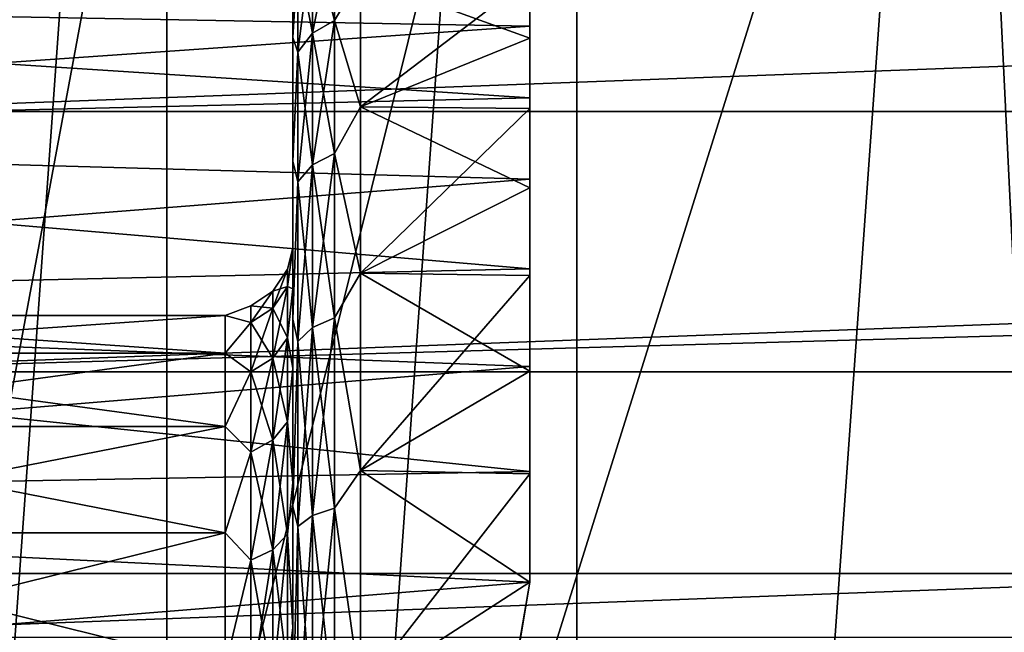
# Model space of a CAD drawing. Header units: metres. Extents: x -109 to 109, y -19 to 107.
# Tile 40 of 256: x -86.01 to -83.1, y 14.83 to 16.64. Entities that reach past the tile are written whole.
import ezdxf

# ---------------------------------------------------------------- set-up
doc = ezdxf.new("R2010")
doc.units = ezdxf.units.M
doc.layers.add('solid_21_412_310_XXX', color=7, linetype='CONTINUOUS')

msp = doc.modelspace()

# ---------------------------------------------------------------- linework, layer by layer
at = {"layer": 'solid_21_412_310_XXX'}
for points in [[(-84.392303, 23.555944, 35.855), (-89.392303, 14.89569, 35.855), (-89.375862, 14.924166, 36.209896)], [(-84.392303, 23.555944, 27.855), (-89.392303, 14.89569, 35.855), (-84.392303, 23.555944, 35.855)], [(-84.392303, 23.555944, 27.855), (-89.392303, 14.89569, 27.855), (-89.392303, 14.89569, 35.855)], [(-84.408745, 23.527468, 27.500105), (-89.392303, 14.89569, 27.855), (-84.392303, 23.555944, 27.855)], [(-84.408745, 23.527468, 36.209896), (-84.392303, 23.555944, 35.855), (-89.375862, 14.924166, 36.209896)], [(-89.375862, 14.924166, 27.500105), (-89.392303, 14.89569, 27.855), (-84.408745, 23.527468, 27.500105)], [(-84.408745, 23.527468, 36.209896), (-89.375862, 14.924166, 36.209896), (-89.325371, 15.011626, 36.566654)], [(-89.375862, 14.924166, 27.500105), (-84.408745, 23.527468, 27.500105), (-84.459244, 23.440008, 27.143345)], [(-84.408745, 23.527468, 36.209896), (-89.325371, 15.011626, 36.566654), (-84.459244, 23.440008, 36.566654)], [(-89.375862, 14.924166, 27.500105), (-84.459244, 23.440008, 27.143345), (-89.325371, 15.011625, 27.143347)], [(-84.459244, 23.440008, 36.566654), (-89.325371, 15.011626, 36.566654), (-89.297699, 15.059552, 36.698124)], [(-89.325371, 15.011625, 27.143347), (-84.459244, 23.440008, 27.143345), (-84.486336, 23.393074, 27.014374)], [(-84.459244, 23.440008, 36.566654), (-89.297699, 15.059552, 36.698124), (-84.486908, 23.392082, 36.698124)], [(-89.325371, 15.011625, 27.143347), (-84.486336, 23.393074, 27.014374), (-89.298271, 15.058559, 27.014376)], [(-89.298271, 15.058559, 27.014376), (-84.486336, 23.393074, 27.014374), (-84.547371, 23.287367, 26.78381)], [(-84.486908, 23.392082, 36.698124), (-89.297699, 15.059552, 36.698124), (-89.237244, 15.164267, 36.926189)], [(-84.547363, 23.287369, 36.926189), (-84.486908, 23.392082, 36.698124), (-89.237244, 15.164267, 36.926189)], [(-84.361374, 4.159482, 40.355), (-84.361458, 22.292082, 40.355), (-82.990471, 23.319056, 40.355)], [(-82.990417, 3.132543, 40.355), (-84.361374, 4.159482, 40.355), (-82.990471, 23.319056, 40.355)], [(-89.237244, 15.164266, 26.783812), (-89.298271, 15.058559, 27.014376), (-84.547371, 23.287367, 26.78381)], [(-84.547363, 23.287369, 36.926189), (-89.237244, 15.164267, 36.926189), (-89.105576, 15.392313, 37.287514)], [(-89.237244, 15.164266, 26.783812), (-84.547371, 23.287367, 26.78381), (-84.679031, 23.05932, 26.422485)], [(-84.679031, 23.059322, 37.287514), (-84.547363, 23.287369, 36.926189), (-89.105576, 15.392313, 37.287514)], [(-89.105583, 15.392311, 26.422489), (-89.237244, 15.164266, 26.783812), (-84.679031, 23.05932, 26.422485)], [(-89.105583, 15.392311, 26.422489), (-84.679031, 23.05932, 26.422485), (-84.789268, 22.868387, 26.193264)], [(-84.679031, 23.059322, 37.287514), (-89.105576, 15.392313, 37.287514), (-88.994057, 15.58547, 37.519138)], [(-84.679031, 23.059322, 37.287514), (-88.994057, 15.58547, 37.519138), (-84.79055, 22.866165, 37.519138)], [(-89.105583, 15.392311, 26.422489), (-84.789268, 22.868387, 26.193264), (-88.995346, 15.583246, 26.193264)], [(-88.995346, 15.583246, 26.193264), (-84.789268, 22.868387, 26.193264), (-84.86264, 22.741295, 26.063379)], [(-84.79055, 22.866165, 37.519138), (-88.994057, 15.58547, 37.519138), (-88.921967, 15.71034, 37.646622)], [(-84.86264, 22.741295, 37.646622), (-84.79055, 22.866165, 37.519138), (-88.921967, 15.71034, 37.646622)], [(-88.921967, 15.710339, 26.063379), (-88.995346, 15.583246, 26.193264), (-84.86264, 22.741295, 26.063379)], [(-84.86264, 22.741295, 37.646622), (-88.921967, 15.71034, 37.646622), (-88.678276, 16.132427, 37.991936)], [(-88.921967, 15.710339, 26.063379), (-84.86264, 22.741295, 26.063379), (-85.106339, 22.319206, 25.718063)], [(-85.106339, 22.319202, 37.99194), (-84.86264, 22.741295, 37.646622), (-88.678276, 16.132427, 37.991936)], [(-88.678276, 16.132427, 25.718063), (-88.921967, 15.710339, 26.063379), (-85.106339, 22.319206, 25.718063)], [(-88.678276, 16.132427, 25.718063), (-85.106339, 22.319206, 25.718063), (-85.397881, 21.814241, 25.419292)], [(-85.106339, 22.319202, 37.99194), (-88.678276, 16.132427, 37.991936), (-88.3843, 16.6416, 38.292809)], [(-85.57209, 5.371085, 40.355), (-85.572189, 21.080442, 40.355), (-84.361458, 22.292082, 40.355)], [(-84.361374, 4.159482, 40.355), (-85.57209, 5.371085, 40.355), (-84.361458, 22.292082, 40.355)], [(-88.678276, 16.132427, 25.718063), (-85.397881, 21.814241, 25.419292), (-88.386734, 16.637394, 25.419292)], [(-86.598106, 6.742918, 40.355), (-86.10968, 20.412882, 40.355), (-85.572189, 21.080442, 40.355)], [(-85.57209, 5.371085, 40.355), (-86.598106, 6.742918, 40.355), (-85.572189, 21.080442, 40.355)], [(-82.348358, 1.027082, -14.346055), (-83.208572, 18.681759, -14.247997), (-82.014656, 18.829481, -14.383817)], [(-83.208572, 18.681759, -14.247997), (-88.718735, 1.070546, -13.595372), (-84.370422, 18.537827, -14.113914)], [(-82.348358, 1.027082, -14.346055), (-88.718735, 1.070546, -13.595372), (-83.208572, 18.681759, -14.247997)], [(-84.370422, 18.537827, -14.113914), (-88.718735, 1.070546, -13.595372), (-85.497581, 18.398026, -13.982037)], [(-85.497581, 18.398026, -13.982037), (-88.718735, 1.070546, -13.595372), (-86.598007, 18.261339, -13.851573)], [(-86.512016, 16.314114, 16.51688), (-86.512009, 16.314125, 25.855), (-85.939903, 17.771833, 25.855)], [(-86.512016, 16.314114, 16.51688), (-85.939903, 17.771833, 25.855), (-85.939903, 17.771833, 16.51688)], [(-86.512016, 16.314114, 16.51688), (-85.939903, 17.771833, 16.51688), (-86.055466, 17.589651, 16.309826)], [(-85.939903, 17.771833, 25.855), (-86.512009, 16.314125, 25.855), (-86.367241, 17.098475, 25.855)], [(-86.409309, 17.116491, 39.855), (-86.67244, 16.364841, 39.855), (-66.590668, 17.116436, 39.855)], [(-86.67244, 16.364841, 39.855), (-66.327545, 16.364786, 39.855), (-66.590668, 17.116436, 39.855)], [(-85.199997, 15.960737, 56.142593), (-85.199997, 16.959805, 56.201134), (-85.199997, 16.959806, 55.508888)], [(-85.199997, 15.841094, 55.00481), (-85.199997, 16.959806, 55.508888), (-85.199997, 16.832565, 54.82843)], [(-85.199997, 15.960738, 55.567413), (-85.199997, 15.960737, 56.142593), (-85.199997, 16.959806, 55.508888)], [(-85.199997, 15.841094, 55.00481), (-85.199997, 15.960738, 55.567413), (-85.199997, 16.959806, 55.508888)], [(-85.199997, 15.841094, 56.705193), (-85.199997, 16.83256, 56.881592), (-85.199997, 16.959805, 56.201134)], [(-85.199997, 15.960737, 56.142593), (-85.199997, 15.841094, 56.705193), (-85.199997, 16.959805, 56.201134)], [(-85.141479, 16.595837, 57.800682), (-85.076538, 16.633432, 57.822388), (-85.076538, 16.923296, 57.200771)], [(-85.141479, 16.882502, 57.185925), (-85.141479, 16.595837, 57.800682), (-85.076538, 16.923296, 57.200771)], [(-85.141479, 16.882502, 54.524075), (-85.076538, 16.923296, 54.509228), (-85.076538, 16.633432, 53.887611)], [(-85, 16.761711, 57.615665), (-85.076538, 16.923296, 57.200771), (-85.076538, 16.633432, 57.822388)], [(-85, 16.761711, 54.094334), (-85.076538, 16.633432, 53.887611), (-85.076538, 16.923296, 54.509228)], [(-85.184837, 16.539564, 57.768192), (-85.141479, 16.595837, 57.800682), (-85.141479, 16.882502, 57.185925)], [(-85.184837, 16.821444, 57.1637), (-85.184837, 16.539564, 57.768192), (-85.141479, 16.882502, 57.185925)], [(-85.184837, 16.821444, 54.546299), (-85.141479, 16.882502, 54.524075), (-85.141479, 16.595837, 53.909317)], [(-85.141479, 16.595837, 53.909317), (-85.141479, 16.882502, 54.524075), (-85.076538, 16.633432, 53.887611)], [(-85.199997, 16.582407, 54.182938), (-85.199997, 16.832565, 54.82843), (-85.184837, 16.821444, 54.546299)], [(-85.199997, 15.607039, 54.479401), (-85.199997, 16.832565, 54.82843), (-85.199997, 16.582407, 54.182938)], [(-85.199997, 15.607039, 54.479401), (-85.199997, 15.841094, 55.00481), (-85.199997, 16.832565, 54.82843)], [(-85.199997, 16.83256, 56.881592), (-85.199997, 16.582397, 57.527081), (-85.184837, 16.821444, 57.1637)], [(-85.199997, 15.607044, 57.230591), (-85.199997, 16.582397, 57.527081), (-85.199997, 16.83256, 56.881592)], [(-85.199997, 15.841094, 56.705193), (-85.199997, 15.607044, 57.230591), (-85.199997, 16.83256, 56.881592)], [(-85.199997, 16.582397, 57.527081), (-85.184837, 16.539564, 57.768192), (-85.184837, 16.821444, 57.1637)], [(-85.199997, 16.582407, 54.182938), (-85.184837, 16.821444, 54.546299), (-85.184837, 16.539564, 53.941807)], [(-85.184837, 16.539564, 53.941807), (-85.184837, 16.821444, 54.546299), (-85.141479, 16.595837, 53.909317)], [(-89.027458, 16.69898, 53.870789), (-84.5, 16.616756, 53.733318), (-84.5, 16.799459, 54.058041)], [(-89.027443, 16.699013, 57.839165), (-84.5, 16.799459, 57.651958), (-84.5, 16.616756, 57.976681)], [(-84.5, 16.799459, 54.058041), (-84.5, 16.580822, 53.770187), (-84.5, 16.759354, 54.089603)], [(-84.5, 16.616756, 53.733318), (-84.5, 16.580822, 53.770187), (-84.5, 16.799459, 54.058041)], [(-84.5, 16.799459, 57.651958), (-84.5, 16.759356, 57.620392), (-84.5, 16.580822, 57.939812)], [(-84.5, 16.799459, 57.651958), (-84.5, 16.580822, 57.939812), (-84.5, 16.616756, 57.976681)], [(-45.049736, 16.769762, 71.355003), (-107.950264, 16.769747, 71.355003), (-108.099518, 15.000255, 71.355003)], [(-44.900478, 15.000257, 71.355003), (-45.049736, 16.769762, 71.355003), (-108.099518, 15.000255, 71.355003)], [(-85, 16.377985, 58.235405), (-85, 16.761711, 57.615665), (-85.076538, 16.633432, 57.822388)], [(-85, 16.761711, 54.094334), (-85, 16.377985, 53.474594), (-85.076538, 16.633432, 53.887611)], [(-84.5, 16.580822, 53.770187), (-85, 16.377985, 53.474594), (-85, 16.761711, 54.094334)], [(-84.5, 16.759354, 54.089603), (-84.5, 16.580822, 53.770187), (-85, 16.761711, 54.094334)], [(-84.5, 16.759356, 57.620392), (-85, 16.761711, 57.615665), (-85, 16.377985, 58.235405)], [(-84.5, 16.580822, 57.939812), (-84.5, 16.759356, 57.620392), (-85, 16.377985, 58.235405)], [(-89.027458, 16.69898, 53.870789), (-89.132507, 16.294987, 53.289814), (-84.5, 16.616756, 53.733318)], [(-89.132492, 16.295023, 58.420147), (-89.027443, 16.699013, 57.839165), (-84.5, 16.404629, 58.28299)], [(-89.027443, 16.699013, 57.839165), (-84.5, 16.616756, 57.976681), (-84.5, 16.404629, 58.28299)], [(-85.141479, 16.206774, 58.356319), (-85.076538, 16.24003, 58.384224), (-85.076538, 16.633432, 57.822388)], [(-85.141479, 16.595837, 57.800682), (-85.141479, 16.206774, 58.356319), (-85.076538, 16.633432, 57.822388)], [(-85.141479, 16.595837, 53.909317), (-85.076538, 16.633432, 53.887611), (-85.076538, 16.24003, 53.325775)], [(-85, 16.377985, 58.235405), (-85.076538, 16.633432, 57.822388), (-85.076538, 16.24003, 58.384224)], [(-85, 16.377985, 53.474594), (-85.076538, 16.24003, 53.325775), (-85.076538, 16.633432, 53.887611)], [(-89.132507, 16.294987, 53.289814), (-84.5, 16.404629, 53.42701), (-84.5, 16.616756, 53.733318)], [(-84.5, 16.616756, 53.733318), (-84.5, 16.373493, 53.468658), (-84.5, 16.580822, 53.770187)], [(-84.5, 16.404629, 53.42701), (-84.5, 16.373493, 53.468658), (-84.5, 16.616756, 53.733318)], [(-84.5, 16.616756, 57.976681), (-84.5, 16.580822, 57.939812), (-84.5, 16.373495, 58.241337)], [(-84.5, 16.616756, 57.976681), (-84.5, 16.373495, 58.241337), (-84.5, 16.404629, 58.28299)], [(-85.199997, 16.21785, 53.594421), (-85.199997, 16.582407, 54.182938), (-85.184837, 16.539564, 53.941807)], [(-85.199997, 15.268812, 54.014168), (-85.199997, 16.582407, 54.182938), (-85.199997, 16.21785, 53.594421)], [(-85.199997, 15.268812, 54.014168), (-85.199997, 15.607039, 54.479401), (-85.199997, 16.582407, 54.182938)], [(-85.199997, 16.582397, 57.527081), (-85.199997, 16.217836, 58.115597), (-85.184837, 16.539564, 57.768192)], [(-85.199997, 14.841251, 58.080505), (-85.199997, 16.217836, 58.115597), (-85.199997, 16.582397, 57.527081)], [(-85.199997, 15.268827, 57.695816), (-85.199997, 14.841251, 58.080505), (-85.199997, 16.582397, 57.527081)], [(-85.199997, 15.607044, 57.230591), (-85.199997, 15.268827, 57.695816), (-85.199997, 16.582397, 57.527081)], [(-85.184837, 16.156998, 58.314552), (-85.141479, 16.206774, 58.356319), (-85.141479, 16.595837, 57.800682)], [(-85.184837, 16.539564, 57.768192), (-85.184837, 16.156998, 58.314552), (-85.141479, 16.595837, 57.800682)], [(-85.184837, 16.539564, 53.941807), (-85.141479, 16.595837, 53.909317), (-85.141479, 16.206774, 53.35368)], [(-85.141479, 16.206774, 53.35368), (-85.141479, 16.595837, 53.909317), (-85.076538, 16.24003, 53.325775)], [(-84.5, 16.580822, 53.770187), (-84.5, 16.373493, 53.468658), (-85, 16.377985, 53.474594)], [(-84.5, 16.373495, 58.241337), (-84.5, 16.580822, 57.939812), (-85, 16.377985, 58.235405)], [(-85.199997, 16.217836, 58.115597), (-85.184837, 16.156998, 58.314552), (-85.184837, 16.539564, 57.768192)], [(-85.199997, 16.21785, 53.594421), (-85.184837, 16.539564, 53.941807), (-85.184837, 16.156998, 53.395447)], [(-85.184837, 16.156998, 53.395447), (-85.184837, 16.539564, 53.941807), (-85.141479, 16.206774, 53.35368)], [(-89.132507, 16.294987, 53.289814), (-84.5, 16.164925, 53.141766), (-84.5, 16.404629, 53.42701)], [(-89.132492, 16.295023, 58.420147), (-84.5, 16.404629, 58.28299), (-84.5, 16.164925, 58.568237)], [(-84.5, 16.404629, 53.42701), (-84.5, 16.139231, 53.187695), (-84.5, 16.373493, 53.468658)], [(-84.5, 16.164925, 53.141766), (-84.5, 16.139231, 53.187695), (-84.5, 16.404629, 53.42701)], [(-84.5, 16.404629, 58.28299), (-84.5, 16.373495, 58.241337), (-84.5, 16.139233, 58.522305)], [(-84.5, 16.404629, 58.28299), (-84.5, 16.139233, 58.522305), (-84.5, 16.164925, 58.568237)], [(-86.67244, 16.364841, 39.855), (-86.878639, 15.595573, 39.855), (-66.327545, 16.364786, 39.855)], [(-86.878639, 15.595573, 39.855), (-66.121353, 15.595517, 39.855), (-66.327545, 16.364786, 39.855)], [(-85, 15.886915, 58.774086), (-85, 16.377985, 58.235405), (-85.076538, 16.24003, 58.384224)], [(-85, 16.377985, 53.474594), (-85, 15.886915, 52.935913), (-85.076538, 16.24003, 53.325775)], [(-84.5, 16.139231, 53.187695), (-85, 15.886915, 52.935913), (-85, 16.377985, 53.474594)], [(-84.5, 16.373493, 53.468658), (-84.5, 16.139231, 53.187695), (-85, 16.377985, 53.474594)], [(-84.5, 16.373495, 58.241337), (-85, 16.377985, 58.235405), (-85, 15.886915, 58.774086)], [(-84.5, 16.139233, 58.522305), (-84.5, 16.373495, 58.241337), (-85, 15.886915, 58.774086)], [(-89.132507, 16.294987, 53.289814), (-89.24408, 15.792619, 52.787182), (-84.5, 16.164925, 53.141766)], [(-89.244072, 15.792686, 58.922764), (-89.132492, 16.295023, 58.420147), (-84.5, 15.899715, 58.829937)], [(-89.132492, 16.295023, 58.420147), (-84.5, 16.164925, 58.568237), (-84.5, 15.899715, 58.829937)], [(-85.141479, 15.727137, 58.835957), (-85.076538, 15.755042, 58.869213), (-85.076538, 16.24003, 58.384224)], [(-85.141479, 16.206774, 58.356319), (-85.141479, 15.727137, 58.835957), (-85.076538, 16.24003, 58.384224)], [(-85.141479, 16.206774, 53.35368), (-85.076538, 16.24003, 53.325775), (-85.076538, 15.755042, 52.840786)], [(-85, 15.886915, 58.774086), (-85.076538, 16.24003, 58.384224), (-85.076538, 15.755042, 58.869213)], [(-85, 15.886915, 52.935913), (-85.076538, 15.755042, 52.840786), (-85.076538, 16.24003, 53.325775)], [(-85.199997, 15.751337, 53.082954), (-85.199997, 16.21785, 53.594421), (-85.184837, 16.156998, 53.395447)], [(-85.199997, 14.342978, 53.342144), (-85.199997, 16.21785, 53.594421), (-85.199997, 15.751337, 53.082954)], [(-85.199997, 14.841223, 53.629475), (-85.199997, 15.268812, 54.014168), (-85.199997, 16.21785, 53.594421)], [(-85.199997, 14.342978, 53.342144), (-85.199997, 14.841223, 53.629475), (-85.199997, 16.21785, 53.594421)], [(-85.199997, 16.217836, 58.115597), (-85.199997, 15.751318, 58.627064), (-85.184837, 16.156998, 58.314552)], [(-85.199997, 13.795769, 58.545288), (-85.199997, 15.751318, 58.627064), (-85.199997, 16.217836, 58.115597)], [(-85.199997, 14.343016, 58.36784), (-85.199997, 13.795769, 58.545288), (-85.199997, 16.217836, 58.115597)], [(-85.199997, 14.841251, 58.080505), (-85.199997, 14.343016, 58.36784), (-85.199997, 16.217836, 58.115597)], [(-85.184837, 15.68537, 58.786182), (-85.141479, 15.727137, 58.835957), (-85.141479, 16.206774, 58.356319)], [(-85.184837, 16.156998, 58.314552), (-85.184837, 15.68537, 58.786182), (-85.141479, 16.206774, 58.356319)], [(-85.184837, 16.156998, 53.395447), (-85.141479, 16.206774, 53.35368), (-85.141479, 15.727137, 52.874043)], [(-85.141479, 15.727137, 52.874043), (-85.141479, 16.206774, 53.35368), (-85.076538, 15.755042, 52.840786)], [(-89.24408, 15.792619, 52.787182), (-84.5, 15.899715, 52.880062), (-84.5, 16.164925, 53.141766)], [(-84.5, 16.164925, 53.141766), (-84.5, 15.879871, 52.929508), (-84.5, 16.139231, 53.187695)], [(-84.5, 15.899715, 52.880062), (-84.5, 15.879871, 52.929508), (-84.5, 16.164925, 53.141766)], [(-84.5, 16.164925, 58.568237), (-84.5, 16.139233, 58.522305), (-84.5, 15.87987, 58.780491)], [(-84.5, 16.164925, 58.568237), (-84.5, 15.87987, 58.780491), (-84.5, 15.899715, 58.829937)], [(-85.199997, 15.751318, 58.627064), (-85.184837, 15.68537, 58.786182), (-85.184837, 16.156998, 58.314552)], [(-85.199997, 15.751337, 53.082954), (-85.184837, 16.156998, 53.395447), (-85.184837, 15.68537, 52.923817)], [(-85.184837, 15.68537, 52.923817), (-85.184837, 16.156998, 53.395447), (-85.141479, 15.727137, 52.874043)], [(-84.5, 15.87987, 58.780491), (-84.5, 16.139233, 58.522305), (-85, 15.886915, 58.774086)], [(-84.5, 16.139231, 53.187695), (-84.5, 15.879871, 52.929508), (-85, 15.886915, 52.935913)], [(-85.215164, 15.899426, 55.855), (-85.199997, 15.960737, 56.142593), (-85.199997, 15.960738, 55.567413)], [(-85.215164, 15.848053, 55.333405), (-85.199997, 15.960738, 55.567413), (-85.199997, 15.841094, 55.00481)], [(-85.215164, 15.848053, 55.333405), (-85.215164, 15.899426, 55.855), (-85.199997, 15.960738, 55.567413)], [(-85.215164, 15.848053, 56.376595), (-85.199997, 15.841094, 56.705193), (-85.199997, 15.960737, 56.142593)], [(-85.215164, 15.899426, 55.855), (-85.215164, 15.848053, 56.376595), (-85.199997, 15.960737, 56.142593)], [(-89.24408, 15.792619, 52.787182), (-84.5, 15.61131, 52.644169), (-84.5, 15.899715, 52.880062)], [(-89.244072, 15.792686, 58.922764), (-84.5, 15.899715, 58.829937), (-84.5, 15.61131, 59.06583)], [(-85.258522, 15.784327, 56.363918), (-85.215164, 15.848053, 56.376595), (-85.215164, 15.899426, 55.855)], [(-85.258522, 15.834451, 55.855), (-85.215164, 15.899426, 55.855), (-85.215164, 15.848053, 55.333405)], [(-85.258522, 15.834451, 55.855), (-85.258522, 15.784327, 56.363918), (-85.215164, 15.899426, 55.855)], [(-84.5, 15.899715, 52.880062), (-84.5, 15.597784, 52.696476), (-84.5, 15.879871, 52.929508)], [(-84.5, 15.61131, 52.644169), (-84.5, 15.597784, 52.696476), (-84.5, 15.899715, 52.880062)], [(-84.5, 15.899715, 58.829937), (-84.5, 15.87987, 58.780491), (-84.5, 15.597786, 59.013523)], [(-84.5, 15.899715, 58.829937), (-84.5, 15.597786, 59.013523), (-84.5, 15.61131, 59.06583)], [(-85, 15.305224, 59.213356), (-85, 15.886915, 58.774086), (-85.076538, 15.755042, 58.869213)], [(-85, 15.886915, 52.935913), (-85, 15.305224, 52.496643), (-85.076538, 15.755042, 52.840786)], [(-84.5, 15.597784, 52.696476), (-85, 15.305224, 52.496643), (-85, 15.886915, 52.935913)], [(-84.5, 15.879871, 52.929508), (-84.5, 15.597784, 52.696476), (-85, 15.886915, 52.935913)], [(-84.5, 15.87987, 58.780491), (-85, 15.886915, 58.774086), (-85, 15.305224, 59.213356)], [(-84.5, 15.597786, 59.013523), (-84.5, 15.87987, 58.780491), (-85, 15.305224, 59.213356)], [(-85.258522, 15.63588, 56.853283), (-85.215164, 15.695909, 56.878147), (-85.215164, 15.848053, 56.376595)], [(-85.258522, 15.784327, 56.363918), (-85.258522, 15.63588, 56.853283), (-85.215164, 15.848053, 56.376595)], [(-85.258522, 15.784327, 55.346081), (-85.215164, 15.848053, 55.333405), (-85.215164, 15.695909, 54.831856)], [(-85.258522, 15.784327, 55.346081), (-85.258522, 15.834451, 55.855), (-85.215164, 15.848053, 55.333405)], [(-85.215164, 15.848053, 56.376595), (-85.215164, 15.695909, 56.878147), (-85.199997, 15.841094, 56.705193)], [(-85.215164, 15.695909, 54.831856), (-85.215164, 15.848053, 55.333405), (-85.199997, 15.841094, 55.00481)], [(-85.215164, 15.695909, 56.878147), (-85.199997, 15.607044, 57.230591), (-85.199997, 15.841094, 56.705193)], [(-85.215164, 15.695909, 54.831856), (-85.199997, 15.841094, 55.00481), (-85.199997, 15.607039, 54.479401)], [(-85.323463, 15.741751, 56.35545), (-85.258522, 15.784327, 56.363918), (-85.258522, 15.834451, 55.855)], [(-85.323463, 15.791041, 55.855), (-85.258522, 15.834451, 55.855), (-85.258522, 15.784327, 55.346081)], [(-85.323463, 15.791041, 55.855), (-85.323463, 15.741751, 56.35545), (-85.258522, 15.834451, 55.855)], [(-89.24408, 15.792619, 52.787182), (-89.347321, 15.212345, 52.38316), (-84.5, 15.61131, 52.644169)], [(-89.347313, 15.212427, 59.326797), (-89.244072, 15.792686, 58.922764), (-84.5, 15.302204, 59.273861)], [(-89.244072, 15.792686, 58.922764), (-84.5, 15.61131, 59.06583), (-84.5, 15.302204, 59.273861)], [(-85.400002, 15.761847, 56.121548), (-85.323463, 15.741751, 56.35545), (-85.323463, 15.791041, 55.855)], [(-85.400002, 15.761847, 55.588451), (-85.323463, 15.791041, 55.855), (-85.323463, 15.741751, 55.354549)], [(-85.400002, 15.761847, 55.588451), (-85.400002, 15.761847, 56.121548), (-85.323463, 15.791041, 55.855)], [(-85.323463, 15.741751, 55.354549), (-85.323463, 15.791041, 55.855), (-85.258522, 15.784327, 55.346081)], [(-85.323463, 15.595775, 56.83667), (-85.258522, 15.63588, 56.853283), (-85.258522, 15.784327, 56.363918)], [(-85.323463, 15.741751, 56.35545), (-85.323463, 15.595775, 56.83667), (-85.258522, 15.784327, 56.363918)], [(-85.323463, 15.741751, 55.354549), (-85.258522, 15.784327, 55.346081), (-85.258522, 15.63588, 54.85672)], [(-85.258522, 15.63588, 54.85672), (-85.258522, 15.784327, 55.346081), (-85.215164, 15.695909, 54.831856)], [(-87, 15.651011, 56.642994), (-85.400002, 15.651011, 56.642994), (-85.400002, 15.761847, 56.121548)], [(-87, 15.761847, 56.121548), (-85.400002, 15.761847, 56.121548), (-85.400002, 15.761847, 55.588451)], [(-87, 15.761847, 56.121548), (-87, 15.651011, 56.642994), (-85.400002, 15.761847, 56.121548)], [(-87, 15.761847, 55.588451), (-85.400002, 15.761847, 55.588451), (-85.400002, 15.651011, 55.067005)], [(-87, 15.761847, 55.588451), (-87, 15.761847, 56.121548), (-85.400002, 15.761847, 55.588451)], [(-87, 15.651011, 55.067005), (-87, 15.761847, 55.588451), (-85.400002, 15.651011, 55.067005)], [(-85.400002, 15.761847, 56.121548), (-85.400002, 15.651011, 56.642994), (-85.323463, 15.741751, 56.35545)], [(-85.400002, 15.651011, 55.067005), (-85.400002, 15.761847, 55.588451), (-85.323463, 15.741751, 55.354549)], [(-85.141479, 15.171498, 59.225018), (-85.076538, 15.193205, 59.262615), (-85.076538, 15.755042, 58.869213)], [(-85.141479, 15.727137, 58.835957), (-85.141479, 15.171498, 59.225018), (-85.076538, 15.755042, 58.869213)], [(-85.141479, 15.727137, 52.874043), (-85.076538, 15.755042, 52.840786), (-85.076538, 15.193205, 52.447384)], [(-85, 15.305224, 59.213356), (-85.076538, 15.755042, 58.869213), (-85.076538, 15.193205, 59.262615)], [(-85, 15.305224, 52.496643), (-85.076538, 15.193205, 52.447384), (-85.076538, 15.755042, 52.840786)], [(-85.400002, 15.651011, 56.642994), (-85.323463, 15.595775, 56.83667), (-85.323463, 15.741751, 56.35545)], [(-85.400002, 15.651011, 55.067005), (-85.323463, 15.741751, 55.354549), (-85.323463, 15.595775, 54.873333)], [(-85.323463, 15.595775, 54.873333), (-85.323463, 15.741751, 55.354549), (-85.258522, 15.63588, 54.85672)], [(-85.199997, 15.198772, 52.66597), (-85.199997, 10.700315, 53.082939), (-85.199997, 15.751337, 53.082954)], [(-85.199997, 13.225817, 53.105), (-85.199997, 15.751337, 53.082954), (-85.199997, 10.700315, 53.082939)], [(-85.199997, 15.198772, 52.66597), (-85.199997, 15.751337, 53.082954), (-85.184837, 15.68537, 52.923817)], [(-85.199997, 13.795727, 53.164703), (-85.199997, 15.751337, 53.082954), (-85.199997, 13.225817, 53.105)], [(-85.199997, 13.795727, 53.164703), (-85.199997, 14.342978, 53.342144), (-85.199997, 15.751337, 53.082954)], [(-85.199997, 15.751318, 58.627064), (-85.199997, 10.700296, 58.627045), (-85.199997, 11.252862, 59.044033)], [(-85.199997, 13.225817, 58.605), (-85.199997, 10.700296, 58.627045), (-85.199997, 15.751318, 58.627064)], [(-85.199997, 15.751318, 58.627064), (-85.199997, 11.252862, 59.044033), (-85.199997, 15.198749, 59.044044)], [(-85.199997, 15.751318, 58.627064), (-85.199997, 15.198749, 59.044044), (-85.184837, 15.68537, 58.786182)], [(-85.199997, 13.795769, 58.545288), (-85.199997, 13.225817, 58.605), (-85.199997, 15.751318, 58.627064)], [(-85.184837, 15.139009, 59.168747), (-85.141479, 15.171498, 59.225018), (-85.141479, 15.727137, 58.835957)], [(-85.184837, 15.68537, 58.786182), (-85.184837, 15.139009, 59.168747), (-85.141479, 15.727137, 58.835957)], [(-85.184837, 15.68537, 52.923817), (-85.141479, 15.727137, 52.874043), (-85.141479, 15.171498, 52.484982)], [(-85.141479, 15.171498, 52.484982), (-85.141479, 15.727137, 52.874043), (-85.076538, 15.193205, 52.447384)], [(-85.258522, 15.394817, 57.304279), (-85.215164, 15.448841, 57.340378), (-85.215164, 15.695909, 56.878147)], [(-85.258522, 15.63588, 56.853283), (-85.258522, 15.394817, 57.304279), (-85.215164, 15.695909, 56.878147)], [(-85.258522, 15.63588, 54.85672), (-85.215164, 15.695909, 54.831856), (-85.215164, 15.448841, 54.369621)], [(-85.215164, 15.695909, 56.878147), (-85.215164, 15.448841, 57.340378), (-85.199997, 15.607044, 57.230591)], [(-85.215164, 15.448841, 54.369621), (-85.215164, 15.695909, 54.831856), (-85.199997, 15.607039, 54.479401)], [(-85.199997, 15.198749, 59.044044), (-85.184837, 15.139009, 59.168747), (-85.184837, 15.68537, 58.786182)], [(-85.199997, 15.198772, 52.66597), (-85.184837, 15.68537, 52.923817), (-85.184837, 15.139009, 52.541252)], [(-85.184837, 15.139009, 52.541252), (-85.184837, 15.68537, 52.923817), (-85.141479, 15.171498, 52.484982)], [(-87, 15.434182, 57.130001), (-85.400002, 15.434182, 57.130001), (-85.400002, 15.651011, 56.642994)], [(-87, 15.651011, 56.642994), (-87, 15.434182, 57.130001), (-85.400002, 15.651011, 56.642994)], [(-87, 15.651011, 55.067005), (-85.400002, 15.651011, 55.067005), (-85.400002, 15.434182, 54.580002)], [(-87, 15.434182, 54.580002), (-87, 15.651011, 55.067005), (-85.400002, 15.434182, 54.580002)], [(-85.400002, 15.651011, 56.642994), (-85.400002, 15.434182, 57.130001), (-85.323463, 15.595775, 56.83667)], [(-85.400002, 15.434182, 54.580002), (-85.400002, 15.651011, 55.067005), (-85.323463, 15.595775, 54.873333)], [(-89.347321, 15.212345, 52.38316), (-84.5, 15.302204, 52.436138), (-84.5, 15.61131, 52.644169)], [(-85.323463, 15.358723, 57.280163), (-85.258522, 15.394817, 57.304279), (-85.258522, 15.63588, 56.853283)], [(-85.323463, 15.595775, 56.83667), (-85.323463, 15.358723, 57.280163), (-85.258522, 15.63588, 56.853283)], [(-85.323463, 15.595775, 54.873333), (-85.258522, 15.63588, 54.85672), (-85.258522, 15.394817, 54.40572)], [(-85.258522, 15.394817, 54.40572), (-85.258522, 15.63588, 54.85672), (-85.215164, 15.448841, 54.369621)], [(-84.5, 15.61131, 52.644169), (-84.5, 15.29533, 52.490536), (-84.5, 15.597784, 52.696476)], [(-84.5, 15.302204, 52.436138), (-84.5, 15.29533, 52.490536), (-84.5, 15.61131, 52.644169)], [(-84.5, 15.61131, 59.06583), (-84.5, 15.597786, 59.013523), (-84.5, 15.295329, 59.219463)], [(-84.5, 15.61131, 59.06583), (-84.5, 15.295329, 59.219463), (-84.5, 15.302204, 59.273861)], [(-86.878639, 15.595573, 39.855), (-87.026756, 14.813086, 39.855), (-66.121353, 15.595517, 39.855)], [(-87.026756, 14.813086, 39.855), (-65.973236, 14.813029, 39.855), (-66.121353, 15.595517, 39.855)], [(-85.400002, 15.434182, 57.130001), (-85.323463, 15.358723, 57.280163), (-85.323463, 15.595775, 56.83667)], [(-85.400002, 15.434182, 54.580002), (-85.323463, 15.595775, 54.873333), (-85.323463, 15.358723, 54.429836)], [(-85.323463, 15.358723, 54.429836), (-85.323463, 15.595775, 54.873333), (-85.258522, 15.394817, 54.40572)], [(-85.215164, 15.448841, 57.340378), (-85.199997, 15.268827, 57.695816), (-85.199997, 15.607044, 57.230591)], [(-85.215164, 15.448841, 54.369621), (-85.199997, 15.607039, 54.479401), (-85.199997, 15.268812, 54.014168)], [(-84.5, 15.295329, 59.219463), (-84.5, 15.597786, 59.013523), (-85, 15.305224, 59.213356)], [(-84.5, 15.597784, 52.696476), (-84.5, 15.29533, 52.490536), (-85, 15.305224, 52.496643)], [(-87, 15.120836, 57.561283), (-85.400002, 15.120836, 57.561283), (-85.400002, 15.434182, 57.130001)], [(-87, 15.434182, 57.130001), (-87, 15.120836, 57.561283), (-85.400002, 15.434182, 57.130001)], [(-87, 15.434182, 54.580002), (-85.400002, 15.434182, 54.580002), (-85.400002, 15.120836, 54.148716)], [(-87, 15.120836, 54.148716), (-87, 15.434182, 54.580002), (-85.400002, 15.120836, 54.148716)], [(-85.400002, 15.434182, 57.130001), (-85.400002, 15.120836, 57.561283), (-85.323463, 15.358723, 57.280163)], [(-85.400002, 15.120836, 54.148716), (-85.400002, 15.434182, 54.580002), (-85.323463, 15.358723, 54.429836)], [(-85.258522, 15.0704, 57.699581), (-85.215164, 15.116343, 57.745525), (-85.215164, 15.448841, 57.340378)], [(-85.258522, 15.394817, 57.304279), (-85.258522, 15.0704, 57.699581), (-85.215164, 15.448841, 57.340378)], [(-85.258522, 15.394817, 54.40572), (-85.215164, 15.448841, 54.369621), (-85.215164, 15.116343, 53.964474)], [(-85.215164, 15.448841, 57.340378), (-85.215164, 15.116343, 57.745525), (-85.199997, 15.268827, 57.695816)], [(-85.215164, 15.116343, 53.964474), (-85.215164, 15.448841, 54.369621), (-85.199997, 15.268812, 54.014168)], [(-85.323463, 15.039704, 57.668888), (-85.258522, 15.0704, 57.699581), (-85.258522, 15.394817, 57.304279)], [(-85.323463, 15.358723, 57.280163), (-85.323463, 15.039704, 57.668888), (-85.258522, 15.394817, 57.304279)], [(-85.323463, 15.358723, 54.429836), (-85.258522, 15.394817, 54.40572), (-85.258522, 15.0704, 54.010418)], [(-85.258522, 15.0704, 54.010418), (-85.258522, 15.394817, 54.40572), (-85.215164, 15.116343, 53.964474)], [(-85.400002, 15.120836, 57.561283), (-85.323463, 15.039704, 57.668888), (-85.323463, 15.358723, 57.280163)], [(-85.400002, 15.120836, 54.148716), (-85.323463, 15.358723, 54.429836), (-85.323463, 15.039704, 54.041111)], [(-85.323463, 15.039704, 54.041111), (-85.323463, 15.358723, 54.429836), (-85.258522, 15.0704, 54.010418)], [(-89.347321, 15.212345, 52.38316), (-84.5, 14.975085, 52.257771), (-84.5, 15.302204, 52.436138)], [(-89.347313, 15.212427, 59.326797), (-84.5, 15.302204, 59.273861), (-84.5, 14.975085, 59.452229)], [(-85, 14.652721, 59.538265), (-85, 15.305224, 59.213356), (-85.076538, 15.193205, 59.262615)], [(-85, 15.305224, 52.496643), (-85, 14.652721, 52.171734), (-85.076538, 15.193205, 52.447384)], [(-84.5, 14.975085, 52.313454), (-85, 14.652721, 52.171734), (-85, 15.305224, 52.496643)], [(-84.5, 15.29533, 52.490536), (-84.5, 14.975085, 52.313454), (-85, 15.305224, 52.496643)], [(-84.5, 15.295329, 59.219463), (-85, 15.305224, 59.213356), (-85, 14.652721, 59.538265)], [(-84.5, 15.295329, 59.219463), (-85, 14.652721, 59.538265), (-84.5, 14.975085, 59.396549)], [(-84.5, 15.302204, 59.273861), (-84.5, 15.295329, 59.219463), (-84.5, 14.975085, 59.396549)], [(-84.5, 15.302204, 59.273861), (-84.5, 14.975085, 59.396549), (-84.5, 14.975085, 59.452229)], [(-84.5, 15.302204, 52.436138), (-84.5, 14.975085, 52.313454), (-84.5, 15.29533, 52.490536)], [(-84.5, 14.975085, 52.257771), (-84.5, 14.975085, 52.313454), (-84.5, 15.302204, 52.436138)], [(-85.215164, 15.116343, 57.745525), (-85.199997, 14.841251, 58.080505), (-85.199997, 15.268827, 57.695816)], [(-85.215164, 15.116343, 53.964474), (-85.199997, 15.268812, 54.014168), (-85.199997, 14.841223, 53.629475)], [(-89.347321, 15.212345, 52.38316), (-89.429543, 14.57744, 52.090279), (-84.5, 14.975085, 52.257771)], [(-89.429535, 14.577528, 59.61969), (-89.347313, 15.212427, 59.326797), (-84.5, 14.975085, 59.452229)], [(-85.199997, 15.198772, 52.66597), (-85.199997, 11.252886, 52.665955), (-85.199997, 10.700315, 53.082939)], [(-85.199997, 14.579029, 52.35767), (-85.199997, 11.252886, 52.665955), (-85.199997, 15.198772, 52.66597)], [(-85.199997, 14.579029, 52.35767), (-85.199997, 15.198772, 52.66597), (-85.184837, 15.139009, 52.541252)], [(-85.199997, 15.198749, 59.044044), (-85.199997, 11.252862, 59.044033), (-85.199997, 11.872605, 59.352329)], [(-85.199997, 15.198749, 59.044044), (-85.199997, 11.872605, 59.352329), (-85.199997, 14.579007, 59.352337)], [(-85.199997, 15.198749, 59.044044), (-85.199997, 14.579007, 59.352337), (-85.184837, 15.139009, 59.168747)], [(-85.141479, 14.556742, 59.511684), (-85.076538, 14.571589, 59.552479), (-85.076538, 15.193205, 59.262615)], [(-85.141479, 15.171498, 59.225018), (-85.141479, 14.556742, 59.511684), (-85.076538, 15.193205, 59.262615)], [(-85.141479, 15.171498, 52.484982), (-85.076538, 15.193205, 52.447384), (-85.076538, 14.571589, 52.15752)], [(-85, 14.652721, 59.538265), (-85.076538, 15.193205, 59.262615), (-85.076538, 14.571589, 59.552479)], [(-85, 14.652721, 52.171734), (-85.076538, 14.571589, 52.15752), (-85.076538, 15.193205, 52.447384)], [(-85.184837, 14.534518, 59.450626), (-85.141479, 14.556742, 59.511684), (-85.141479, 15.171498, 59.225018)], [(-85.184837, 15.139009, 59.168747), (-85.184837, 14.534518, 59.450626), (-85.141479, 15.171498, 59.225018)], [(-85.184837, 15.139009, 52.541252), (-85.141479, 15.171498, 52.484982), (-85.141479, 14.556742, 52.198315)], [(-85.141479, 14.556742, 52.198315), (-85.141479, 15.171498, 52.484982), (-85.076538, 14.571589, 52.15752)], [(-87, 14.724669, 57.917995), (-85.400002, 14.724669, 57.917992), (-85.400002, 15.120836, 57.561283)], [(-87, 15.120836, 57.561283), (-87, 14.724669, 57.917995), (-85.400002, 15.120836, 57.561283)], [(-87, 15.120836, 54.148716), (-85.400002, 15.120836, 54.148716), (-85.400002, 14.724669, 53.792007)], [(-87, 14.724669, 53.792007), (-87, 15.120836, 54.148716), (-85.400002, 14.724669, 53.792007)], [(-85.400002, 15.120836, 57.561283), (-85.400002, 14.724669, 57.917992), (-85.323463, 15.039704, 57.668888)], [(-85.400002, 14.724669, 53.792007), (-85.400002, 15.120836, 54.148716), (-85.323463, 15.039704, 54.041111)], [(-85.258522, 14.675097, 58.023998), (-85.215164, 14.711194, 58.078026), (-85.215164, 15.116343, 57.745525)], [(-85.258522, 15.0704, 57.699581), (-85.258522, 14.675097, 58.023998), (-85.215164, 15.116343, 57.745525)], [(-85.258522, 15.0704, 54.010418), (-85.215164, 15.116343, 53.964474), (-85.215164, 14.711194, 53.631977)], [(-85.215164, 15.116343, 57.745525), (-85.215164, 14.711194, 58.078026), (-85.199997, 14.841251, 58.080505)], [(-85.215164, 14.711194, 53.631977), (-85.215164, 15.116343, 53.964474), (-85.199997, 14.841223, 53.629475)], [(-85.199997, 14.579007, 59.352337), (-85.184837, 14.534518, 59.450626), (-85.184837, 15.139009, 59.168747)], [(-85.199997, 14.579029, 52.35767), (-85.184837, 15.139009, 52.541252), (-85.184837, 14.534518, 52.259373)], [(-85.184837, 14.534518, 52.259373), (-85.184837, 15.139009, 52.541252), (-85.141479, 14.556742, 52.198315)], [(-85.323463, 14.650979, 57.987907), (-85.258522, 14.675097, 58.023998), (-85.258522, 15.0704, 57.699581)], [(-85.323463, 15.039704, 57.668888), (-85.323463, 14.650979, 57.987907), (-85.258522, 15.0704, 57.699581)], [(-85.323463, 15.039704, 54.041111), (-85.258522, 15.0704, 54.010418), (-85.258522, 14.675097, 53.686001)], [(-85.258522, 14.675097, 53.686001), (-85.258522, 15.0704, 54.010418), (-85.215164, 14.711194, 53.631977)], [(-85.400002, 14.724669, 57.917992), (-85.323463, 14.650979, 57.987907), (-85.323463, 15.039704, 57.668888)], [(-85.400002, 14.724669, 53.792007), (-85.323463, 15.039704, 54.041111), (-85.323463, 14.650979, 53.722095)], [(-85.323463, 14.650979, 53.722095), (-85.323463, 15.039704, 54.041111), (-85.258522, 14.675097, 53.686001)], [(-44.900478, 15.000257, 71.355003), (-108.149307, 13.225817, 71.355003), (-44.850693, 13.225817, 71.355003)], [(-44.900478, 15.000257, 71.355003), (-108.099518, 15.000255, 71.355003), (-108.149307, 13.225817, 71.355003)], [(-89.429543, 14.57744, 52.090279), (-84.608612, 14.329172, 52.010189), (-84.5, 14.975085, 52.257771)], [(-89.429535, 14.577528, 59.61969), (-84.5, 14.975085, 59.452229), (-84.608612, 14.329172, 59.699814)], [(-84.5, 14.975085, 52.313454), (-84.598808, 14.403971, 52.084793), (-85, 14.652721, 52.171734)], [(-84.598808, 14.403969, 59.625206), (-84.5, 14.975085, 59.396549), (-85, 14.652721, 59.538265)], [(-84.5, 14.975085, 59.452229), (-84.598808, 14.403969, 59.625206), (-84.608612, 14.329172, 59.699814)], [(-84.608612, 14.329172, 52.010189), (-84.598808, 14.403971, 52.084793), (-84.5, 14.975085, 52.313454)], [(-84.608612, 14.329172, 52.010189), (-84.5, 14.975085, 52.313454), (-84.5, 14.975085, 52.257771)], [(-84.5, 14.975085, 59.452229), (-84.5, 14.975085, 59.396549), (-84.598808, 14.403969, 59.625206)], [(-85.215164, 14.711194, 58.078026), (-85.199997, 14.343016, 58.36784), (-85.199997, 14.841251, 58.080505)], [(-85.215164, 14.711194, 53.631977), (-85.199997, 14.841223, 53.629475), (-85.199997, 14.342978, 53.342144)]]:
    msp.add_3dface(points, dxfattribs=at)

doc.saveas('drawing.dxf')
